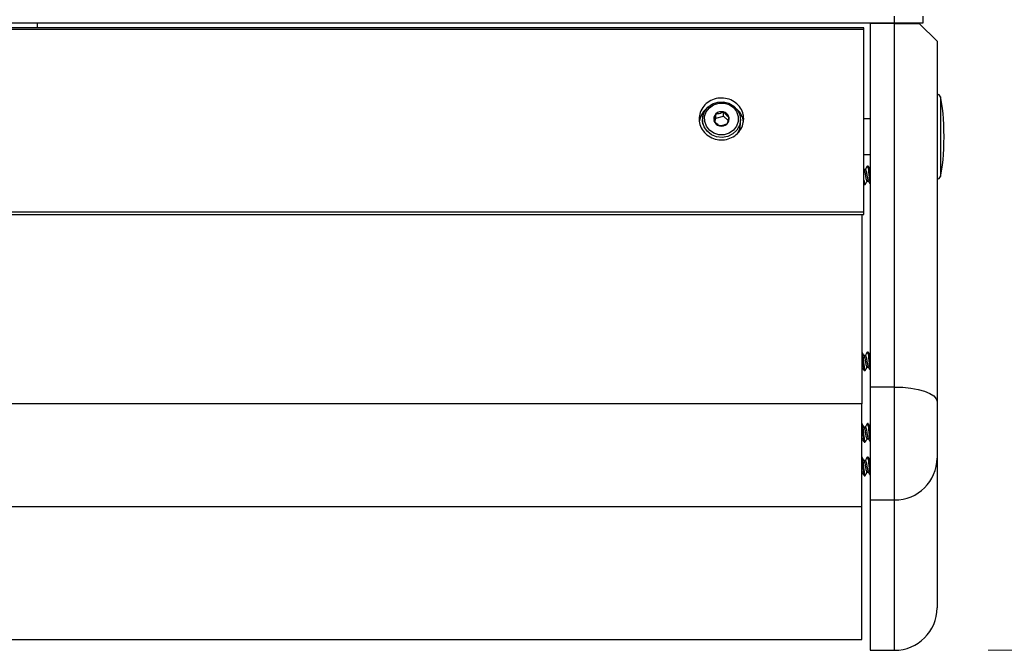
# Model space of a CAD drawing. Header units: inches. Extents: x 0.2 to 16.8, y 0.1 to 10.9.
# Tile 19 of 76: x 3.6 to 4.2, y 7.2 to 7.6. Entities that reach past the tile are written whole.
import ezdxf

# ---------------------------------------------------------------- set-up
doc = ezdxf.new("R2010")
doc.units = ezdxf.units.IN
doc.header["$MEASUREMENT"] = 0
doc.styles.add('SLDTEXTSTYLE0', font='TXT', dxfattribs={"width": 0.75})
doc.dimstyles.new('SLDDIMSTYLE15', dxfattribs={"dimtxt": 0.11811, "dimasz": 0.098425, "dimexe": 0, "dimexo": 0.0625, "dimgap": 0.029528, "dimtad": 0, "dimtih": 1, "dimtoh": 1, "dimdec": 0, "dimlfac": 355.6, "dimrnd": 1e-09, "dimzin": 12, "dimdsep": 46, "dimtxsty": 'SLDTEXTSTYLE0', "dimsah": 1, "dimcen": 0.09, "dimadec": 0, "dimazin": 3, "dimtfac": 1, "dimtdec": 0, "dimtofl": 0, "dimtmove": 0, "dimatfit": 3, "dimfxl": 0, "dimfrac": 2, "dimtolj": 1, "dimtzin": 12, "dimarcsym": 0})

# ---------------------------------------------------------------- blocks, each defined once
blk = doc.blocks.new('_D_15')
at = {"color": 7, "linetype": 'Continuous', "lineweight": 0}
for p, q in [((4.2018, 9.39749), (4.70545, 9.39749)), ((4.6464, 9.39749), (4.6464, 8.457)), ((4.62458, 8.433), (4.58859, 8.433)), ((4.58859, 8.433), (4.58859, 8.2455)), ((4.93003, 8.433), (4.96601, 8.433)), ((4.96601, 8.433), (4.96601, 8.2455)), ((4.58859, 8.2455), (4.62458, 8.2455)), ((4.96601, 8.2455), (4.93003, 8.2455)), ((4.6464, 7.20956), (4.6464, 8.22151)), ((4.2018, 7.20956), (4.70545, 7.20956))]:
    blk.add_line(p, q, dxfattribs=at)
at = {"color": 7, "linetype": 'Continuous', "lineweight": 18}
for points in [[(4.6464, 9.39749), (4.62671, 9.29906), (4.66608, 9.29906)], [(4.6464, 7.20956), (4.66608, 7.30798), (4.62671, 7.30798)]]:
    blk.add_solid(points, dxfattribs=at)
at = {"color": 7, "linetype": 'Continuous', "lineweight": 18, "char_height": 0.11811, "attachment_point": 1, "style": 'SLDTEXTSTYLE0'}
for s, insert in [('778', (4.29079, 8.39776)), ('30.6', (4.62458, 8.39776))]:
    blk.add_mtext(s, dxfattribs=dict(at, insert=insert))

msp = doc.modelspace()

# ---------------------------------------------------------------- linework, layer by layer
at = {"color": 7, "linetype": 'Continuous', "lineweight": 25}
for p, q in [((4.14274, 7.60531), (4.14274, 7.60977)), ((4.1606, 7.60977), (4.1606, 7.60531)), ((4.14274, 7.60531), (1.95481, 7.60531)), ((3.60204, 7.6023), (3.60204, 7.60531)), ((4.14274, 7.60513), (4.12735, 7.60513)), ((4.12735, 7.60513), (4.12735, 7.37573)), ((4.1606, 7.60531), (4.14274, 7.60531)), ((4.14274, 7.37573), (4.14274, 7.60513)), ((4.14274, 7.60513), (4.15828, 7.60513)), ((4.15828, 7.60513), (4.16953, 7.59388)), ((4.12345, 7.6023), (1.9741, 7.6023)), ((1.9741, 7.6015), (4.12345, 7.6015)), ((4.12345, 7.6015), (4.12345, 7.6023)), ((4.12345, 7.48638), (4.12345, 7.6015)), ((4.16953, 7.59388), (4.16953, 7.36657)), ((4.17166, 7.55887), (4.17166, 7.50853)), ((4.03006, 7.54541), (4.03006, 7.54812)), ((4.03476, 7.54662), (4.03476, 7.54933)), ((4.02157, 7.54449), (4.02157, 7.54154)), ((4.0294, 7.54304), (4.03006, 7.54541)), ((4.03006, 7.54541), (4.03476, 7.54662)), ((4.03476, 7.54662), (4.03767, 7.54392)), ((4.04548, 7.54154), (4.04548, 7.54449)), ((4.12735, 7.54495), (4.12345, 7.54495)), ((4.12345, 7.52245), (4.12735, 7.52245)), ((4.12435, 7.51305), (4.12345, 7.51305)), ((4.12608, 7.5152), (4.12559, 7.5152)), ((4.12534, 7.50564), (4.12623, 7.50564)), ((4.12346, 7.50373), (4.1236, 7.50349)), ((4.1236, 7.50349), (4.1241, 7.50349)), ((1.9741, 7.48638), (4.12345, 7.48638)), ((4.12345, 7.48462), (4.12345, 7.48638)), ((1.9741, 7.48462), (4.12345, 7.48462)), ((4.12199, 7.48462), (4.12199, 7.36516)), ((4.12211, 7.39777), (4.12199, 7.39777)), ((4.12435, 7.39563), (4.12345, 7.39563)), ((4.12608, 7.39777), (4.12559, 7.39777)), ((4.12199, 7.38821), (4.12227, 7.38821)), ((4.1236, 7.38606), (4.1241, 7.38606)), ((4.12534, 7.38821), (4.12623, 7.38821)), ((4.14274, 7.37573), (4.12735, 7.37573)), ((4.12735, 7.37573), (4.12735, 7.30441)), ((4.14274, 7.30441), (4.14274, 7.37573)), ((4.12199, 7.36516), (1.97556, 7.36516)), ((4.12199, 7.30011), (4.12199, 7.36516)), ((4.16953, 7.36657), (4.16953, 7.33091)), ((4.12211, 7.35263), (4.12199, 7.35263)), ((4.12435, 7.35048), (4.12345, 7.35048)), ((4.12608, 7.35263), (4.12559, 7.35263)), ((4.12199, 7.34306), (4.12227, 7.34306)), ((4.12534, 7.34306), (4.12623, 7.34306)), ((4.1236, 7.34092), (4.1241, 7.34092)), ((4.12211, 7.33149), (4.12199, 7.33149)), ((4.12608, 7.33149), (4.12559, 7.33149)), ((4.16953, 7.33091), (4.16953, 7.23635)), ((4.12435, 7.32934), (4.12345, 7.32934)), ((4.12199, 7.32192), (4.12227, 7.32192)), ((4.1236, 7.31977), (4.1241, 7.31977)), ((4.12534, 7.32192), (4.12623, 7.32192)), ((4.12199, 7.30011), (1.97556, 7.30011)), ((4.12199, 7.21648), (4.12199, 7.30011)), ((4.14274, 7.30441), (4.12735, 7.30441)), ((4.12735, 7.30441), (4.12735, 7.20956)), ((4.14274, 7.20956), (4.14274, 7.30441)), ((1.97556, 7.21648), (4.12199, 7.21648)), ((4.12735, 7.20956), (4.14274, 7.20956))]:
    msp.add_line(p, q, dxfattribs=at)
at = {"color": 7, "linetype": 'Continuous', "lineweight": 25, "flags": 128}
for points in [[(4.02502, 7.55238), (4.02788, 7.55438), (4.03123, 7.55551), (4.03479, 7.55565), (4.03824, 7.55481), (4.04127, 7.55304), (4.04361, 7.55052), (4.04505, 7.54746), (4.04547, 7.54413), (4.04483, 7.54084), (4.04318, 7.53787), (4.04068, 7.53549), (4.03754, 7.53391), (4.03404, 7.53326), (4.0305, 7.53362), (4.02723, 7.53494), (4.02451, 7.53711), (4.0226, 7.53993), (4.02166, 7.54316), (4.02177, 7.54651), (4.02292, 7.54967), (4.02502, 7.55238)], [(4.0259, 7.55199), (4.0286, 7.55386), (4.03178, 7.55485), (4.03514, 7.55487), (4.03833, 7.55391), (4.04106, 7.55207), (4.04305, 7.54953), (4.0441, 7.54654), (4.04412, 7.54339), (4.04311, 7.54039), (4.04115, 7.53782), (4.03845, 7.53596), (4.03526, 7.53496), (4.03191, 7.53495), (4.02871, 7.5359), (4.02599, 7.53774), (4.024, 7.54028), (4.02294, 7.54327), (4.02292, 7.54642), (4.02394, 7.54943), (4.0259, 7.55199)], [(4.14274, 7.37573), (4.14797, 7.37555), (4.15299, 7.37503), (4.15762, 7.37419), (4.16168, 7.37305), (4.16501, 7.37166), (4.16749, 7.37007), (4.16901, 7.36836), (4.16953, 7.36657)]]:
    msp.add_lwpolyline(points, dxfattribs=at)
at = {"color": 7, "linetype": 'Continuous', "lineweight": 25}
for centre, radius, start, end in [((4.16953, 7.55827), 0.00221, 15.68503, 90), ((4.03241, 7.5414), 0.01296, 130.62124, 173.01458), ((4.03305, 7.5449), 0.00439, 132.90456, 195.98358), ((4.03352, 7.54441), 0.00508, 75.93264, 132.97808), ((4.03369, 7.54472), 0.00474, 17.18922, 77.05205), ((4.03464, 7.5414), 0.01296, 6.93419, 49.37914), ((4.03335, 7.5451), 0.00474, 197.18922, 257.05205), ((4.03353, 7.5454), 0.00508, 255.93264, 312.97808), ((4.034, 7.54491), 0.00439, 312.90456, 15.98358), ((4.03478, 7.54155), 0.01069, 328.79589, 359.92726), ((4.16953, 7.50913), 0.00221, 270, 344.31497), ((4.14289, 7.33106), 0.02664, 269.6908, 359.68743), ((4.14274, 7.23635), 0.02679, 270, 0)]:
    msp.add_arc(centre, radius, start, end, dxfattribs=at)
for major_axis, start_param, end_param in [((0, 0.02872), 4.712389, 5.780955), ((0, -0.02872), 0.50223, 1.570796)]:
    msp.add_ellipse((4.16953, 7.5337), major_axis=major_axis, ratio=0.154219, start_param=start_param, end_param=end_param, dxfattribs=at)
for points, knots in [([(4.04758, 7.54493), (4.04743, 7.54344), (4.04712, 7.54047), (4.04469, 7.5365), (4.04113, 7.53347), (4.03667, 7.53174), (4.03187, 7.5315), (4.02725, 7.53278), (4.02334, 7.53543), (4.02058, 7.53915), (4.01927, 7.54351), (4.01958, 7.54802), (4.02145, 7.55217), (4.02469, 7.5555), (4.02892, 7.55763), (4.03367, 7.55834), (4.03841, 7.55754), (4.04259, 7.55532), (4.04574, 7.55194), (4.04736, 7.54826), (4.04752, 7.54586), (4.04758, 7.54493)], [0, 0, 0, 0, 0.05368, 0.10736, 0.161048, 0.214741, 0.268425, 0.3221, 0.375781, 0.429472, 0.483163, 0.536843, 0.590518, 0.644203, 0.697895, 0.751583, 0.80526, 0.858938, 0.912626, 0.966319, 1, 1, 1, 1]), ([(4.02883, 7.54369), (4.029, 7.54423), (4.0293, 7.54515), (4.02974, 7.5468), (4.02996, 7.54772), (4.03006, 7.54812)], [0, 0, 0, 0, 0.439117, 0.751367, 1, 1, 1, 1]), ([(4.03006, 7.54812), (4.03073, 7.5482), (4.03188, 7.54833), (4.03355, 7.54883), (4.03439, 7.54918), (4.03476, 7.54933)], [0, 0, 0, 0, 0.439117, 0.751367, 1, 1, 1, 1]), ([(4.03476, 7.54933), (4.03495, 7.54911), (4.03551, 7.54847), (4.03653, 7.54743), (4.03751, 7.54661), (4.03805, 7.54624), (4.03822, 7.54612)], [0, 0, 0, 0, 0.180942, 0.506293, 0.843975, 1, 1, 1, 1]), ([(4.03229, 7.54048), (4.03212, 7.5406), (4.03158, 7.54097), (4.0306, 7.54179), (4.02958, 7.54283), (4.02902, 7.54347), (4.02883, 7.54369)], [0, 0, 0, 0, 0.156025, 0.493707, 0.819058, 1, 1, 1, 1]), ([(4.03699, 7.54169), (4.03632, 7.54142), (4.03517, 7.54095), (4.03349, 7.54059), (4.03266, 7.54051), (4.03229, 7.54048)], [0, 0, 0, 0, 0.439117, 0.751367, 1, 1, 1, 1]), ([(4.03822, 7.54612), (4.03804, 7.54538), (4.03774, 7.54413), (4.0373, 7.54263), (4.03709, 7.54198), (4.03699, 7.54169)], [0, 0, 0, 0, 0.439117, 0.751367, 1, 1, 1, 1]), ([(4.12355, 7.51284), (4.12357, 7.51282), (4.12367, 7.51272), (4.12384, 7.512), (4.12411, 7.51081), (4.12435, 7.50934), (4.12458, 7.50788), (4.12485, 7.50666), (4.12508, 7.5058), (4.12525, 7.50569), (4.12534, 7.50564)], [0, 0, 0, 0, 0.0334286, 0.1685881, 0.3096166, 0.4468453, 0.5840739, 0.7251024, 0.860262, 1, 1, 1, 1]), ([(4.12545, 7.51507), (4.12523, 7.5147), (4.12483, 7.51403), (4.12443, 7.51336), (4.12425, 7.51305)], [0, 0, 0, 0, 0.547204, 1, 1, 1, 1]), ([(4.12435, 7.51305), (4.12443, 7.513), (4.1246, 7.51289), (4.12483, 7.51203), (4.1251, 7.51081), (4.12534, 7.50935), (4.12558, 7.50788), (4.12585, 7.50669), (4.12601, 7.50597), (4.12611, 7.50587), (4.12614, 7.50586)], [0, 0, 0, 0, 0.139738, 0.2748976, 0.4159261, 0.5531547, 0.6903834, 0.8314119, 0.9665714, 1, 1, 1, 1]), ([(4.12545, 7.51496), (4.12549, 7.51506), (4.12562, 7.51537), (4.12584, 7.51487), (4.12607, 7.5136), (4.12634, 7.51165), (4.12658, 7.50935), (4.12682, 7.50703), (4.12709, 7.50513), (4.12727, 7.50394), (4.12739, 7.50378), (4.12743, 7.50373)], [0, 0, 0, 0, 0.068138, 0.194406, 0.316669, 0.444063, 0.568138, 0.692212, 0.819606, 0.94187, 1, 1, 1, 1]), ([(4.12735, 7.51318), (4.12719, 7.51344), (4.12681, 7.51407), (4.12644, 7.5147), (4.12622, 7.51507)], [0, 0, 0, 0, 0.4177413, 1, 1, 1, 1]), ([(4.12622, 7.51496), (4.12626, 7.51491), (4.12638, 7.51475), (4.12656, 7.51356), (4.12683, 7.51165), (4.12707, 7.50937), (4.12724, 7.50767), (4.12734, 7.50698), (4.12735, 7.50691)], [0, 0, 0, 0, 0.101981, 0.316475, 0.53997, 0.757641, 0.975312, 1, 1, 1, 1]), ([(4.12345, 7.50635), (4.12351, 7.50594), (4.12365, 7.50488), (4.12384, 7.50383), (4.12406, 7.50332), (4.12419, 7.50363), (4.12424, 7.50373)], [0, 0, 0, 0, 0.194989, 0.505798, 0.826785, 1, 1, 1, 1]), ([(4.12424, 7.50362), (4.12445, 7.50399), (4.12485, 7.50466), (4.12525, 7.50533), (4.12543, 7.50564)], [0, 0, 0, 0, 0.547204, 1, 1, 1, 1]), ([(4.12613, 7.50582), (4.12634, 7.50545), (4.12675, 7.50477), (4.12716, 7.50408), (4.12735, 7.50376)], [0, 0, 0, 0, 0.533383, 1, 1, 1, 1]), ([(4.12199, 7.3967), (4.12203, 7.39651), (4.12214, 7.39592), (4.12237, 7.3942), (4.12261, 7.39192), (4.12285, 7.38961), (4.12312, 7.38768), (4.12334, 7.38633), (4.12351, 7.38615), (4.1236, 7.38606)], [0, 0, 0, 0, 0.075673, 0.232371, 0.384986, 0.537601, 0.694299, 0.844687, 1, 1, 1, 1]), ([(4.12356, 7.39545), (4.12334, 7.39581), (4.1229, 7.39654), (4.12247, 7.39728), (4.12225, 7.39765)], [0, 0, 0, 0, 0.497785, 1, 1, 1, 1]), ([(4.12225, 7.39753), (4.12229, 7.39748), (4.12241, 7.39732), (4.1226, 7.39613), (4.12287, 7.39423), (4.12311, 7.39191), (4.12334, 7.38962), (4.12361, 7.38766), (4.12384, 7.38639), (4.12406, 7.38589), (4.12419, 7.3862), (4.12424, 7.38631)], [0, 0, 0, 0, 0.05813, 0.180394, 0.307788, 0.431862, 0.555937, 0.683331, 0.805594, 0.931862, 1, 1, 1, 1]), ([(4.12355, 7.39541), (4.12357, 7.39539), (4.12367, 7.39529), (4.12384, 7.39458), (4.12411, 7.39338), (4.12435, 7.39192), (4.12458, 7.39046), (4.12485, 7.38924), (4.12508, 7.38838), (4.12525, 7.38826), (4.12534, 7.38821)], [0, 0, 0, 0, 0.033429, 0.168588, 0.309617, 0.446845, 0.584074, 0.725102, 0.860262, 1, 1, 1, 1]), ([(4.12545, 7.39765), (4.12523, 7.39728), (4.12483, 7.3966), (4.12443, 7.39593), (4.12425, 7.39563)], [0, 0, 0, 0, 0.547204, 1, 1, 1, 1]), ([(4.12435, 7.39563), (4.12443, 7.39557), (4.1246, 7.39546), (4.12483, 7.3946), (4.1251, 7.39338), (4.12534, 7.39192), (4.12558, 7.39045), (4.12585, 7.38926), (4.12601, 7.38854), (4.12611, 7.38845), (4.12614, 7.38843)], [0, 0, 0, 0, 0.139738, 0.274898, 0.415926, 0.553155, 0.690383, 0.831412, 0.966571, 1, 1, 1, 1]), ([(4.12545, 7.39753), (4.12549, 7.39764), (4.12562, 7.39794), (4.12584, 7.39744), (4.12607, 7.39617), (4.12634, 7.39422), (4.12658, 7.39192), (4.12682, 7.3896), (4.12709, 7.3877), (4.12727, 7.38652), (4.12739, 7.38636), (4.12743, 7.38631)], [0, 0, 0, 0, 0.068138, 0.194406, 0.316669, 0.444063, 0.568138, 0.692212, 0.819606, 0.94187, 1, 1, 1, 1]), ([(4.12735, 7.39575), (4.12719, 7.39601), (4.12681, 7.39664), (4.12644, 7.39728), (4.12622, 7.39765)], [0, 0, 0, 0, 0.417741, 1, 1, 1, 1]), ([(4.12622, 7.39753), (4.12626, 7.39748), (4.12638, 7.39732), (4.12656, 7.39613), (4.12683, 7.39422), (4.12707, 7.39194), (4.12724, 7.39024), (4.12734, 7.38955), (4.12735, 7.38948)], [0, 0, 0, 0, 0.101981, 0.316475, 0.53997, 0.757641, 0.975312, 1, 1, 1, 1]), ([(4.12199, 7.3889), (4.12203, 7.38873), (4.12208, 7.38849), (4.12215, 7.38844), (4.12217, 7.38843)], [0, 0, 0, 0, 0.672822, 1, 1, 1, 1]), ([(4.12216, 7.38839), (4.12238, 7.38802), (4.12281, 7.38729), (4.12325, 7.38656), (4.12346, 7.38619)], [0, 0, 0, 0, 0.497785, 1, 1, 1, 1]), ([(4.12424, 7.38619), (4.12445, 7.38656), (4.12485, 7.38723), (4.12525, 7.3879), (4.12543, 7.38821)], [0, 0, 0, 0, 0.547204, 1, 1, 1, 1]), ([(4.12613, 7.38839), (4.12634, 7.38802), (4.12675, 7.38734), (4.12716, 7.38666), (4.12735, 7.38634)], [0, 0, 0, 0, 0.533383, 1, 1, 1, 1]), ([(4.12199, 7.35156), (4.12203, 7.35137), (4.12214, 7.35078), (4.12237, 7.34905), (4.12261, 7.34678), (4.12285, 7.34447), (4.12312, 7.34254), (4.12334, 7.34118), (4.12351, 7.34101), (4.1236, 7.34092)], [0, 0, 0, 0, 0.075673, 0.232371, 0.384986, 0.537601, 0.694299, 0.844687, 1, 1, 1, 1]), ([(4.12356, 7.3503), (4.12334, 7.35067), (4.1229, 7.3514), (4.12247, 7.35213), (4.12225, 7.3525)], [0, 0, 0, 0, 0.497785, 1, 1, 1, 1]), ([(4.12225, 7.35239), (4.12229, 7.35233), (4.12241, 7.35218), (4.1226, 7.35099), (4.12287, 7.34909), (4.12311, 7.34677), (4.12334, 7.34447), (4.12361, 7.34252), (4.12384, 7.34125), (4.12406, 7.34075), (4.12419, 7.34106), (4.12424, 7.34116)], [0, 0, 0, 0, 0.05813, 0.180394, 0.307788, 0.431862, 0.555937, 0.683331, 0.805594, 0.931862, 1, 1, 1, 1]), ([(4.12355, 7.35026), (4.12357, 7.35025), (4.12367, 7.35015), (4.12384, 7.34943), (4.12411, 7.34824), (4.12435, 7.34677), (4.12458, 7.34531), (4.12485, 7.34409), (4.12508, 7.34323), (4.12525, 7.34312), (4.12534, 7.34306)], [0, 0, 0, 0, 0.033429, 0.168588, 0.309617, 0.446845, 0.584074, 0.725102, 0.860262, 1, 1, 1, 1]), ([(4.12545, 7.3525), (4.12523, 7.35213), (4.12483, 7.35146), (4.12443, 7.35079), (4.12425, 7.35048)], [0, 0, 0, 0, 0.547204, 1, 1, 1, 1]), ([(4.12435, 7.35048), (4.12443, 7.35043), (4.1246, 7.35032), (4.12483, 7.34946), (4.1251, 7.34823), (4.12534, 7.34678), (4.12558, 7.34531), (4.12585, 7.34411), (4.12601, 7.3434), (4.12611, 7.3433), (4.12614, 7.34328)], [0, 0, 0, 0, 0.139738, 0.274898, 0.415926, 0.553155, 0.690383, 0.831412, 0.966571, 1, 1, 1, 1]), ([(4.12545, 7.35239), (4.12549, 7.35249), (4.12562, 7.3528), (4.12584, 7.3523), (4.12607, 7.35103), (4.12634, 7.34908), (4.12658, 7.34678), (4.12682, 7.34446), (4.12709, 7.34256), (4.12727, 7.34137), (4.12739, 7.34121), (4.12743, 7.34116)], [0, 0, 0, 0, 0.068138, 0.194406, 0.316669, 0.444063, 0.568138, 0.692212, 0.819606, 0.94187, 1, 1, 1, 1]), ([(4.12753, 7.3503), (4.12731, 7.35067), (4.12687, 7.3514), (4.12644, 7.35213), (4.12622, 7.3525)], [0, 0, 0, 0, 0.497785, 1, 1, 1, 1]), ([(4.12622, 7.35239), (4.12626, 7.35233), (4.12638, 7.35218), (4.12656, 7.35099), (4.12683, 7.34908), (4.12707, 7.3468), (4.12724, 7.3451), (4.12734, 7.3444), (4.12735, 7.34433)], [0, 0, 0, 0, 0.101981, 0.316475, 0.53997, 0.757641, 0.975312, 1, 1, 1, 1]), ([(4.12216, 7.34325), (4.12238, 7.34288), (4.12281, 7.34215), (4.12325, 7.34142), (4.12346, 7.34105)], [0, 0, 0, 0, 0.497785, 1, 1, 1, 1]), ([(4.12424, 7.34105), (4.12445, 7.34142), (4.12485, 7.34209), (4.12525, 7.34276), (4.12543, 7.34306)], [0, 0, 0, 0, 0.547204, 1, 1, 1, 1]), ([(4.12613, 7.34325), (4.12634, 7.34288), (4.12678, 7.34215), (4.12721, 7.34142), (4.12743, 7.34105)], [0, 0, 0, 0, 0.497785, 1, 1, 1, 1]), ([(4.12199, 7.33042), (4.12203, 7.33022), (4.12214, 7.32963), (4.12237, 7.32791), (4.12261, 7.32564), (4.12285, 7.32332), (4.12312, 7.3214), (4.12334, 7.32004), (4.12351, 7.31986), (4.1236, 7.31977)], [0, 0, 0, 0, 0.075673, 0.232371, 0.384986, 0.537601, 0.694299, 0.844687, 1, 1, 1, 1]), ([(4.12356, 7.32916), (4.12334, 7.32952), (4.1229, 7.33025), (4.12247, 7.33099), (4.12225, 7.33136)], [0, 0, 0, 0, 0.497785, 1, 1, 1, 1]), ([(4.12225, 7.33124), (4.12229, 7.33119), (4.12241, 7.33103), (4.1226, 7.32985), (4.12287, 7.32794), (4.12311, 7.32563), (4.12334, 7.32333), (4.12361, 7.32138), (4.12384, 7.32011), (4.12406, 7.31961), (4.12419, 7.31991), (4.12424, 7.32002)], [0, 0, 0, 0, 0.05813, 0.180394, 0.307788, 0.431862, 0.555937, 0.683331, 0.805594, 0.931862, 1, 1, 1, 1]), ([(4.12545, 7.33136), (4.12523, 7.33099), (4.12483, 7.33031), (4.12443, 7.32964), (4.12425, 7.32934)], [0, 0, 0, 0, 0.547204, 1, 1, 1, 1]), ([(4.12545, 7.33124), (4.12549, 7.33135), (4.12562, 7.33165), (4.12584, 7.33116), (4.12607, 7.32988), (4.12634, 7.32793), (4.12658, 7.32563), (4.12682, 7.32332), (4.12709, 7.32142), (4.12727, 7.32023), (4.12739, 7.32007), (4.12743, 7.32002)], [0, 0, 0, 0, 0.068138, 0.194406, 0.316669, 0.444063, 0.568138, 0.692212, 0.819606, 0.94187, 1, 1, 1, 1]), ([(4.12753, 7.32916), (4.12731, 7.32952), (4.12687, 7.33025), (4.12644, 7.33099), (4.12622, 7.33136)], [0, 0, 0, 0, 0.497785, 1, 1, 1, 1]), ([(4.12622, 7.33124), (4.12626, 7.33119), (4.12638, 7.33103), (4.12656, 7.32985), (4.12683, 7.32793), (4.12707, 7.32566), (4.12724, 7.32395), (4.12734, 7.32326), (4.12735, 7.32319)], [0, 0, 0, 0, 0.101981, 0.316475, 0.53997, 0.757641, 0.975312, 1, 1, 1, 1]), ([(4.12355, 7.32912), (4.12357, 7.3291), (4.12367, 7.32901), (4.12384, 7.32829), (4.12411, 7.3271), (4.12435, 7.32563), (4.12458, 7.32417), (4.12485, 7.32295), (4.12508, 7.32209), (4.12525, 7.32198), (4.12534, 7.32192)], [0, 0, 0, 0, 0.0334286, 0.1685881, 0.3096166, 0.4468453, 0.5840739, 0.7251024, 0.860262, 1, 1, 1, 1]), ([(4.12435, 7.32934), (4.12443, 7.32928), (4.1246, 7.32917), (4.12483, 7.32831), (4.1251, 7.32709), (4.12534, 7.32563), (4.12558, 7.32416), (4.12585, 7.32297), (4.12601, 7.32226), (4.12611, 7.32216), (4.12614, 7.32214)], [0, 0, 0, 0, 0.139738, 0.274898, 0.415926, 0.553155, 0.690383, 0.831412, 0.966571, 1, 1, 1, 1]), ([(4.12216, 7.3221), (4.12238, 7.32174), (4.12281, 7.32101), (4.12325, 7.32027), (4.12346, 7.3199)], [0, 0, 0, 0, 0.497785, 1, 1, 1, 1]), ([(4.12424, 7.3199), (4.12445, 7.32027), (4.12485, 7.32095), (4.12525, 7.32162), (4.12543, 7.32192)], [0, 0, 0, 0, 0.5472044, 1, 1, 1, 1]), ([(4.12613, 7.3221), (4.12634, 7.32174), (4.12678, 7.32101), (4.12721, 7.32027), (4.12743, 7.3199)], [0, 0, 0, 0, 0.497785, 1, 1, 1, 1])]:
    msp.add_open_spline(points, degree=3, knots=knots, dxfattribs=at)

# ---------------------------------------------------------------- dimensions: what is measured, and where the dimension line sits
at = {"color": 7, "linetype": 'Continuous', "lineweight": 18}
dim = msp.add_linear_dim(base=(4.6464, 9.39749), p1=(4.14274, 7.20956), p2=(4.14274, 9.39749), angle=90, dimstyle='SLDDIMSTYLE15', dxfattribs=at)
dim.commit()
dim.dimension.update_dxf_attribs({"geometry": '_D_15', "text_midpoint": (4.6464, 8.33925), "dimtype": 160})

doc.saveas('drawing.dxf')
